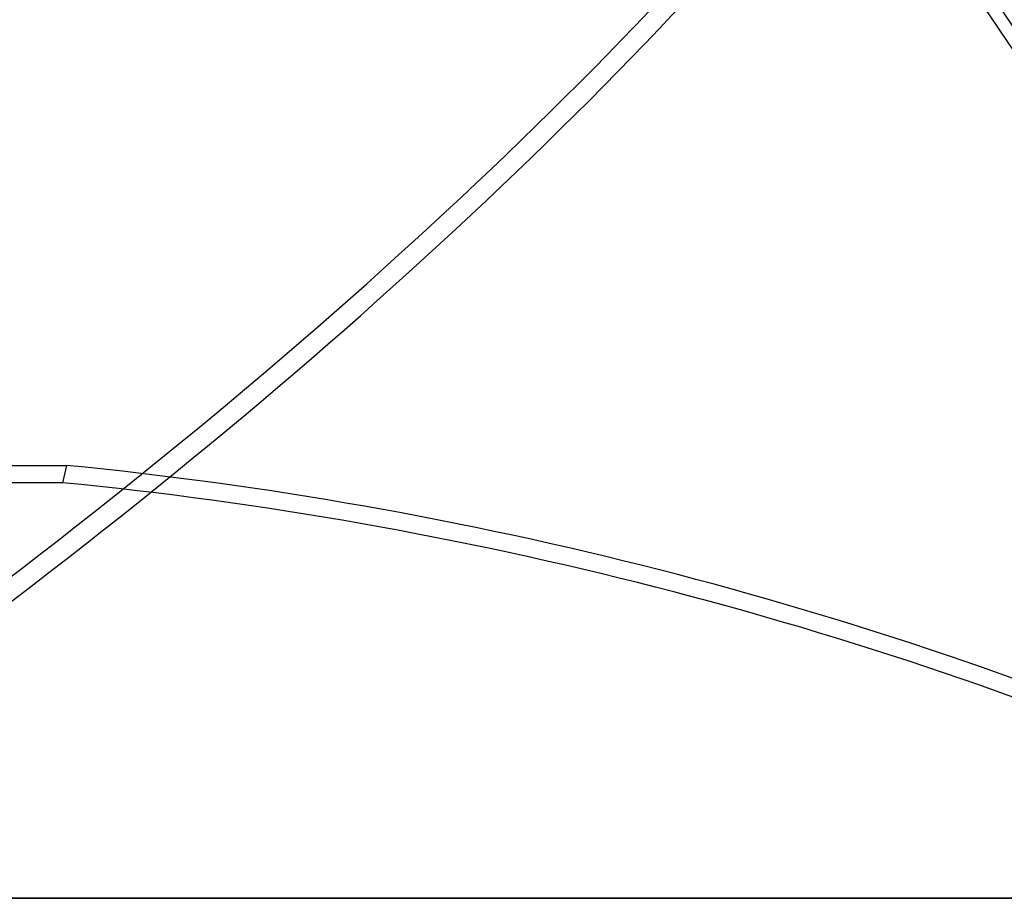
# Model space of a CAD drawing. Header units: millimetres. Extents: x -156 to 156, y -52 to 132.
# Tile 56 of 79: x 40 to 86, y -52 to -11. Entities that reach past the tile are written whole.
import ezdxf

# ---------------------------------------------------------------- set-up
doc = ezdxf.new("R2010")
doc.units = ezdxf.units.MM
doc.layers.add('MAIN-1', color=7, linetype='Continuous')

msp = doc.modelspace()

# ---------------------------------------------------------------- linework, layer by layer
at = {"layer": 'MAIN-1'}
for p, q in [((24.349, -31.765), (42.223, -31.765)), ((42.223, -31.765), (42.042, -32.574)), ((42.042, -32.574), (24.494, -32.574)), ((100, -52), (0, -52)), ((0, -52), (101, -52)), ((101, -52), (0, -52))]:
    msp.add_line(p, q, dxfattribs=at)
for centre, major_axis, ratio, start_param, end_param in [((-17.871, -22.595), (-109.832, -64.558), 0.345492, 1.814456, 2.389916), ((-28.441, -22.595), (-124.306, 27.908), 0.559017, -3.047418, -2.471958), ((-17.396, -23.405), (109.832, 64.558), 0.345492, -1.327136, -0.751677), ((-28.623, -23.405), (124.306, -27.908), 0.559017, 0.094175, 0.669634), ((51.866, -92.088), (-101.474, 22.782), 0.559017, -1.896007, -1.351516), ((51.684, -92.897), (-101.474, 22.782), 0.559017, -1.896007, -1.351516)]:
    msp.add_ellipse(centre, major_axis=major_axis, ratio=ratio, start_param=start_param, end_param=end_param, dxfattribs=at)

doc.saveas('drawing.dxf')
